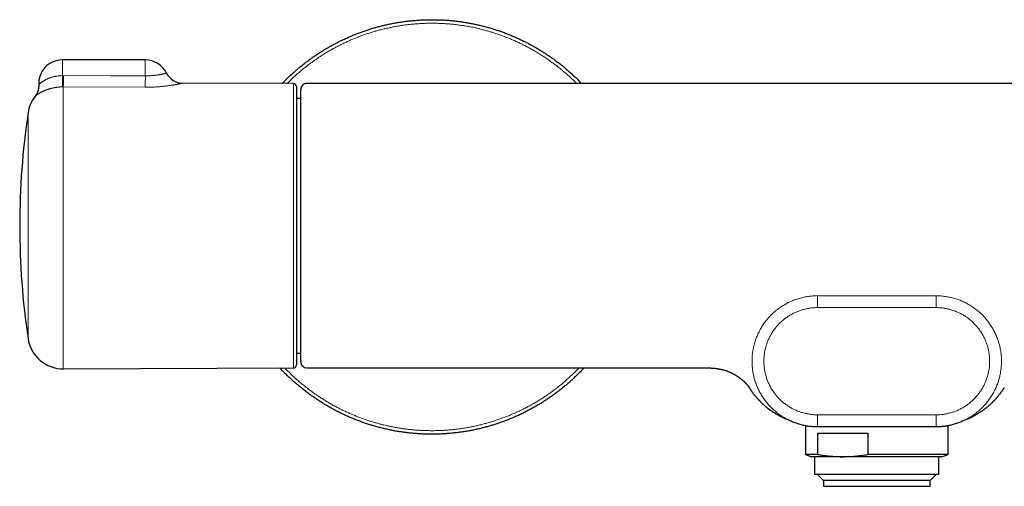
# Model space of a CAD drawing. Header units: millimetres. Extents: x 8 to 878, y 12 to 415.
# Tile 7 of 19: x 304 to 470, y 337 to 415. Entities that reach past the tile are written whole.
import ezdxf

# ---------------------------------------------------------------- set-up
doc = ezdxf.new("R2010")
doc.units = ezdxf.units.MM

msp = doc.modelspace()

# ---------------------------------------------------------------- linework, layer by layer
at = {"color": 7, "linetype": 'Continuous', "lineweight": 30}
for p, q in [((325.42, 408.65), (311.42, 408.65)), ((350.42, 404.66), (331.69, 404.74)), ((350.92, 404.16), (350.92, 357.15)), ((545.06, 404.67), (352.66, 404.67)), ((352.66, 404.67), (352.66, 404.67)), ((351.66, 402.17), (350.92, 402.17)), ((350.92, 359.14), (351.66, 359.14)), ((311.58, 356.48), (350.42, 356.65)), ((352.66, 356.64), (420.4, 356.64)), ((434.5, 347.63), (434.49, 347.63)), ((463.23, 347.63), (463.22, 347.63)), ((464.17, 348.04), (464.19, 348.05)), ((464.17, 348.03), (464.17, 348.04)), ((436.81, 346.92), (436.81, 342.04)), ((438.86, 346.73), (458.86, 346.73)), ((438.94, 345.65), (447.34, 345.65)), ((438.94, 342.04), (438.94, 345.65)), ((447.34, 345.65), (447.34, 342.04)), ((460.91, 342.04), (460.91, 346.93)), ((436.81, 342.04), (437.86, 341.65)), ((438.94, 342.04), (436.81, 342.04)), ((443.14, 341.65), (437.86, 341.65)), ((438.36, 341.65), (438.36, 338.65)), ((459.86, 341.65), (443.14, 341.65)), ((460.91, 342.04), (447.34, 342.04)), ((459.36, 338.65), (459.36, 341.65)), ((459.86, 341.65), (460.91, 342.04)), ((459.36, 338.65), (438.36, 338.65)), ((438.86, 338.65), (439.86, 337.65)), ((439.86, 337.65), (439.86, 336.65)), ((457.86, 337.65), (439.86, 337.65)), ((457.86, 337.65), (458.86, 338.65)), ((457.86, 336.65), (457.86, 337.65)), ((457.86, 336.65), (439.86, 336.65))]:
    msp.add_line(p, q, dxfattribs=at)
at = {"color": 252, "linetype": 'Continuous', "lineweight": 0}
for p, q in [((311.42, 406), (311.42, 408.65)), ((325.42, 405.96), (325.42, 408.65)), ((311.42, 406), (311.6, 406)), ((311.58, 404.1), (311.46, 404.1)), ((311.58, 404.1), (311.58, 356.48)), ((325.4, 404.04), (311.58, 404.1)), ((350.42, 356.65), (350.42, 404.66)), ((305.62, 361.6), (305.62, 399.71)), ((438.86, 368.83), (458.86, 368.83)), ((458.86, 366.83), (438.86, 366.83)), ((434.56, 347.6), (434.5, 347.63)), ((438.86, 348.73), (458.86, 348.73)), ((463.22, 347.63), (463.16, 347.6)), ((464.19, 348.05), (464.22, 348.06))]:
    msp.add_line(p, q, dxfattribs=at)
at = {"color": 252, "linetype": 'Continuous', "lineweight": 0, "flags": 128}
msp.add_lwpolyline([(311.6, 406), (319.6, 405.98), (325.42, 405.96)], dxfattribs=at)
at = {"color": 7, "linetype": 'Continuous', "lineweight": 30}
for centre, radius, start, end in [((311.42, 404.65), 4, 90, 182.7509), ((325.42, 404.65), 4, 26.1396, 90), ((331.7, 407.74), 3, 206.1387, 269.7343), ((350.42, 404.16), 0.5, 0, 89.75), ((352.66, 403.67), 1, 90, 180.0002), ((311.56, 398.83), 6, 142.3957, 171.5732), ((434.22, 380.65), 130, 171.5732, 188.4268), ((311.56, 362.48), 6, 188.4268, 270.25), ((352.66, 357.64), 1, 180, 270), ((350.42, 357.15), 0.5, 270.25, 360), ((327.49, 98.95), 270.72, 66.7193, 66.9411), ((574.02, 90.09), 280.36, 113.0627, 113.2768)]:
    msp.add_arc(centre, radius, start, end, dxfattribs=at)
at = {"color": 252, "linetype": 'Continuous', "lineweight": 0}
for centre, radius, start, end in [((438.94, 408.16), 127.54, 180.9682, 181.8215), ((-138.46, 408.16), 450.06, 359.4842, 359.7259), ((-142.67, 408.18), 468.1, 359.4929, 359.7287)]:
    msp.add_arc(centre, radius, start, end, dxfattribs=at)
at = {"color": 7, "linetype": 'Continuous', "lineweight": 30}
for points, knots in [([(348.51, 404.67), (348.66, 404.82), (348.97, 405.14), (349.45, 405.61), (349.94, 406.08), (350.44, 406.53), (350.95, 406.98), (351.47, 407.42), (351.99, 407.84), (352.53, 408.26), (353.07, 408.67), (353.62, 409.06), (354.17, 409.44), (354.72, 409.81), (355.28, 410.16), (355.87, 410.52), (356.47, 410.87), (357.1, 411.22), (357.73, 411.56), (358.38, 411.88), (359.02, 412.19), (359.67, 412.48), (360.3, 412.75), (360.93, 413.01), (361.56, 413.25), (362.2, 413.48), (362.84, 413.7), (363.48, 413.9), (364.13, 414.1), (364.79, 414.28), (365.44, 414.45), (366.1, 414.6), (366.75, 414.74), (367.41, 414.87), (368.06, 414.98), (368.74, 415.09), (369.43, 415.18), (370.14, 415.26), (370.86, 415.33), (371.58, 415.38), (372.29, 415.42), (373, 415.45), (373.69, 415.45), (374.37, 415.45), (375.04, 415.43), (375.72, 415.4), (376.4, 415.36), (377.07, 415.3), (377.74, 415.23), (378.42, 415.15), (379.09, 415.05), (379.75, 414.94), (380.41, 414.82), (381.06, 414.69), (381.71, 414.54), (382.38, 414.38), (383.05, 414.2), (383.74, 414.01), (384.43, 413.8), (385.11, 413.57), (385.79, 413.33), (386.45, 413.08), (387.09, 412.83), (387.71, 412.56), (388.33, 412.29), (388.95, 412), (389.55, 411.7), (390.16, 411.39), (390.75, 411.07), (391.34, 410.73), (391.92, 410.39), (392.5, 410.03), (393.06, 409.67), (393.61, 409.3), (394.15, 408.92), (394.71, 408.51), (395.26, 408.09), (395.83, 407.64), (396.38, 407.18), (396.92, 406.71), (397.46, 406.23), (397.97, 405.75), (398.47, 405.27), (398.82, 404.91), (399.01, 404.71), (399.05, 404.67)], [0, 0, 0, 0, 0.01157, 0.023565, 0.035561, 0.047557, 0.059552, 0.071548, 0.083543, 0.095539, 0.107535, 0.11953, 0.131312, 0.143093, 0.154874, 0.166656, 0.179378, 0.192101, 0.204824, 0.217546, 0.230269, 0.242991, 0.254987, 0.266983, 0.278978, 0.290974, 0.30297, 0.314965, 0.326961, 0.338956, 0.350952, 0.362948, 0.374729, 0.38651, 0.398292, 0.410073, 0.422796, 0.435518, 0.448241, 0.460964, 0.473686, 0.486409, 0.498404, 0.5104, 0.522396, 0.534391, 0.546387, 0.558383, 0.570378, 0.582374, 0.594369, 0.606365, 0.618146, 0.629928, 0.641709, 0.653491, 0.666213, 0.678936, 0.691658, 0.704381, 0.717104, 0.729826, 0.741822, 0.753817, 0.765813, 0.777809, 0.789804, 0.8018, 0.813796, 0.825791, 0.837787, 0.849782, 0.861564, 0.873345, 0.885127, 0.896908, 0.909631, 0.922353, 0.935076, 0.947798, 0.960521, 0.973244, 0.985239, 0.997235, 1, 1, 1, 1]), ([(307.42, 404.46), (307.42, 404.45), (307.42, 404.4), (307.43, 404.33), (307.42, 404.24), (307.42, 404.15), (307.42, 404.06), (307.41, 403.97), (307.39, 403.89), (307.38, 403.8), (307.36, 403.71), (307.35, 403.63), (307.32, 403.54), (307.3, 403.46), (307.27, 403.38), (307.25, 403.3), (307.22, 403.22), (307.19, 403.14), (307.15, 403.07), (307.12, 402.99), (307.08, 402.92), (307.04, 402.85), (307, 402.78), (306.96, 402.72), (306.92, 402.65), (306.88, 402.59), (306.84, 402.54), (306.81, 402.5), (306.8, 402.49)], [0, 0, 0, 0, 0.019621, 0.062346, 0.104928, 0.14736, 0.189633, 0.23174, 0.27367, 0.315413, 0.356956, 0.398286, 0.439387, 0.480241, 0.520828, 0.561125, 0.601105, 0.640738, 0.679987, 0.718811, 0.757158, 0.794969, 0.832173, 0.868683, 0.904393, 0.939171, 0.972852, 1, 1, 1, 1]), ([(351.66, 363.11), (351.66, 363.22), (351.66, 363.44), (351.66, 363.79), (351.66, 364.14), (351.66, 364.49), (351.66, 364.84), (351.66, 365.17), (351.66, 365.49), (351.66, 365.81), (351.66, 366.14), (351.66, 366.47), (351.66, 366.83), (351.66, 367.23), (351.66, 367.67), (351.66, 368.11), (351.66, 368.57), (351.66, 369.02), (351.66, 369.46), (351.66, 369.91), (351.66, 370.36), (351.66, 370.82), (351.66, 371.28), (351.66, 371.75), (351.66, 372.22), (351.66, 372.7), (351.66, 373.17), (351.66, 373.67), (351.66, 374.17), (351.66, 374.68), (351.66, 375.2), (351.66, 375.72), (351.66, 376.24), (351.66, 376.75), (351.66, 377.25), (351.66, 377.75), (351.66, 378.26), (351.66, 378.76), (351.66, 379.27), (351.66, 379.78), (351.66, 380.29), (351.66, 380.8), (351.66, 381.31), (351.66, 381.84), (351.66, 382.37), (351.66, 382.9), (351.66, 383.44), (351.66, 383.96), (351.66, 384.47), (351.66, 384.97), (351.66, 385.47), (351.66, 385.96), (351.66, 386.46), (351.66, 386.95), (351.66, 387.43), (351.66, 387.92), (351.66, 388.4), (351.66, 388.88), (351.66, 389.37), (351.66, 389.86), (351.66, 390.35), (351.66, 390.83), (351.66, 391.3), (351.66, 391.76), (351.66, 392.2), (351.66, 392.64), (351.66, 393.07), (351.66, 393.49), (351.66, 393.91), (351.66, 394.32), (351.66, 394.73), (351.66, 395.13), (351.66, 395.53), (351.66, 395.92), (351.66, 396.32), (351.66, 396.71), (351.66, 397.09), (351.66, 397.45), (351.66, 397.8), (351.66, 398.13), (351.66, 398.46), (351.66, 398.78), (351.66, 399.09), (351.66, 399.39), (351.66, 399.68), (351.66, 399.96), (351.66, 400.23), (351.66, 400.5), (351.66, 400.76), (351.66, 401.02), (351.66, 401.26), (351.66, 401.5), (351.66, 401.72), (351.66, 401.92), (351.66, 402.11), (351.66, 402.29), (351.66, 402.46), (351.66, 402.62), (351.66, 402.76), (351.66, 402.9), (351.66, 403.03), (351.66, 403.14), (351.66, 403.25), (351.66, 403.34), (351.66, 403.42), (351.66, 403.5), (351.66, 403.56), (351.66, 403.61), (351.66, 403.64), (351.66, 403.66), (351.66, 403.67), (351.66, 403.67), (351.66, 403.67)], [0, 0, 0, 0, 0.00906, 0.018123, 0.027187, 0.03625, 0.04531, 0.05292, 0.06053, 0.06814, 0.075632, 0.083125, 0.090617, 0.100141, 0.109669, 0.119197, 0.128725, 0.138249, 0.147308, 0.156371, 0.165436, 0.174499, 0.183558, 0.192618, 0.201681, 0.210745, 0.219808, 0.228867, 0.238395, 0.247926, 0.257459, 0.26699, 0.276518, 0.28558, 0.294646, 0.303713, 0.312778, 0.321841, 0.330903, 0.33997, 0.349037, 0.358103, 0.367166, 0.376697, 0.386231, 0.395767, 0.405302, 0.414832, 0.423886, 0.432943, 0.442001, 0.451058, 0.460111, 0.469165, 0.478222, 0.487281, 0.496338, 0.505392, 0.514909, 0.524431, 0.533953, 0.543475, 0.552992, 0.56205, 0.571111, 0.580173, 0.589234, 0.598292, 0.60735, 0.616412, 0.625474, 0.634536, 0.643594, 0.653113, 0.662636, 0.672161, 0.681684, 0.691204, 0.700279, 0.709358, 0.718438, 0.727517, 0.736592, 0.745667, 0.754746, 0.763825, 0.772904, 0.781979, 0.791519, 0.801063, 0.810609, 0.820153, 0.829694, 0.838783, 0.847877, 0.856971, 0.866064, 0.875154, 0.884243, 0.893337, 0.902431, 0.911524, 0.920614, 0.930176, 0.939742, 0.949309, 0.958875, 0.968437, 0.977947, 0.98746, 0.996973, 1, 1, 1, 1]), ([(351.66, 357.65), (351.66, 357.65), (351.66, 357.64), (351.66, 357.65), (351.66, 357.67), (351.66, 357.71), (351.66, 357.75), (351.66, 357.8), (351.66, 357.85), (351.66, 357.91), (351.66, 357.98), (351.66, 358.05), (351.66, 358.14), (351.66, 358.25), (351.66, 358.38), (351.66, 358.52), (351.66, 358.67), (351.66, 358.83), (351.66, 359), (351.66, 359.18), (351.66, 359.37), (351.66, 359.57), (351.66, 359.76), (351.66, 359.96), (351.66, 360.15), (351.66, 360.35), (351.66, 360.55), (351.66, 360.76), (351.66, 360.99), (351.66, 361.25), (351.66, 361.54), (351.66, 361.85), (351.66, 362.16), (351.66, 362.48), (351.66, 362.79), (351.66, 363.01), (351.66, 363.11)], [0, 0, 0, 0, 0.011931, 0.04334, 0.074752, 0.106161, 0.137559, 0.163929, 0.190302, 0.216672, 0.242643, 0.268616, 0.294586, 0.327588, 0.360604, 0.393624, 0.42664, 0.459642, 0.49104, 0.52245, 0.553864, 0.585274, 0.616673, 0.643045, 0.66942, 0.695793, 0.721761, 0.747732, 0.7737, 0.806704, 0.839722, 0.872743, 0.90576, 0.938763, 0.969382, 1, 1, 1, 1]), ([(399.44, 356.64), (399.32, 356.51), (399.04, 356.22), (398.6, 355.77), (398.12, 355.29), (397.63, 354.83), (397.13, 354.37), (396.62, 353.92), (396.1, 353.49), (395.58, 353.06), (395.04, 352.64), (394.5, 352.24), (393.95, 351.84), (393.4, 351.46), (392.85, 351.1), (392.29, 350.74), (391.7, 350.38), (391.1, 350.03), (390.47, 349.68), (389.83, 349.35), (389.19, 349.02), (388.54, 348.71), (387.9, 348.42), (387.27, 348.15), (386.64, 347.9), (386.01, 347.65), (385.37, 347.42), (384.73, 347.2), (384.08, 347), (383.43, 346.81), (382.78, 346.63), (382.13, 346.46), (381.47, 346.3), (380.82, 346.16), (380.16, 346.04), (379.51, 345.92), (378.83, 345.82), (378.14, 345.72), (377.42, 345.64), (376.71, 345.57), (375.99, 345.52), (375.28, 345.48), (374.57, 345.46), (373.88, 345.45), (373.2, 345.45), (372.53, 345.47), (371.85, 345.5), (371.17, 345.55), (370.5, 345.6), (369.82, 345.67), (369.15, 345.76), (368.48, 345.85), (367.82, 345.96), (367.16, 346.08), (366.51, 346.21), (365.86, 346.36), (365.19, 346.52), (364.52, 346.7), (363.82, 346.9), (363.14, 347.11), (362.46, 347.33), (361.78, 347.57), (361.12, 347.82), (360.48, 348.08), (359.85, 348.34), (359.24, 348.62), (358.62, 348.9), (358.01, 349.2), (357.41, 349.51), (356.82, 349.84), (356.23, 350.17), (355.64, 350.52), (355.07, 350.87), (354.51, 351.23), (353.96, 351.61), (353.41, 351.99), (352.86, 352.39), (352.3, 352.81), (351.74, 353.26), (351.19, 353.72), (350.64, 354.19), (350.11, 354.67), (349.6, 355.15), (349.1, 355.63), (348.63, 356.12), (348.3, 356.45), (348.14, 356.63), (348.13, 356.64)], [0, 0, 0, 0, 0.009262, 0.021024, 0.032785, 0.044547, 0.056308, 0.06807, 0.079831, 0.091593, 0.103354, 0.115116, 0.126878, 0.138429, 0.14998, 0.161532, 0.173083, 0.185558, 0.198032, 0.210506, 0.222981, 0.235455, 0.247929, 0.259691, 0.271452, 0.283214, 0.294975, 0.306737, 0.318498, 0.33026, 0.342021, 0.353783, 0.365544, 0.377096, 0.388647, 0.400199, 0.41175, 0.424225, 0.436699, 0.449173, 0.461648, 0.474122, 0.486596, 0.498358, 0.510119, 0.521881, 0.533642, 0.545404, 0.557165, 0.568927, 0.580688, 0.59245, 0.604211, 0.615763, 0.627314, 0.638866, 0.650417, 0.662892, 0.675366, 0.68784, 0.700315, 0.712789, 0.725263, 0.737025, 0.748786, 0.760548, 0.772309, 0.784071, 0.795832, 0.807594, 0.819355, 0.831117, 0.842878, 0.85443, 0.865981, 0.877533, 0.889084, 0.901559, 0.914033, 0.926507, 0.938982, 0.951456, 0.96393, 0.975692, 0.987453, 0.999215, 1, 1, 1, 1]), ([(420.4, 356.64), (420.49, 356.64), (420.67, 356.64), (420.92, 356.63), (421.17, 356.62), (421.41, 356.6), (421.63, 356.58), (421.85, 356.55), (422.06, 356.52), (422.25, 356.48), (422.45, 356.44), (422.66, 356.4), (422.86, 356.35), (423.05, 356.3), (423.23, 356.24), (423.4, 356.19), (423.57, 356.13), (423.73, 356.07), (423.88, 356.01), (424.03, 355.95), (424.16, 355.89), (424.28, 355.84), (424.4, 355.78), (424.52, 355.72), (424.65, 355.65), (424.78, 355.58), (424.91, 355.51), (425, 355.46), (425.07, 355.42), (425.11, 355.39), (425.16, 355.36), (425.21, 355.33), (425.27, 355.29), (425.32, 355.25), (425.37, 355.22), (425.41, 355.19), (425.43, 355.18), (425.45, 355.16), (425.47, 355.15), (425.49, 355.14), (425.52, 355.12), (425.56, 355.09), (425.6, 355.06), (425.66, 355.02), (425.71, 354.98), (425.77, 354.93), (425.83, 354.88), (425.9, 354.83), (425.97, 354.77), (426.05, 354.71), (426.13, 354.64), (426.2, 354.58), (426.26, 354.52), (426.33, 354.47), (426.38, 354.41), (426.44, 354.36), (426.5, 354.3), (426.56, 354.24), (426.63, 354.17), (426.69, 354.12), (426.73, 354.07), (426.76, 354.05), (426.78, 354.02), (426.8, 354), (426.82, 353.98), (426.84, 353.96), (426.85, 353.95), (426.86, 353.93), (426.87, 353.92), (426.89, 353.9), (426.91, 353.88), (426.93, 353.86), (426.95, 353.84), (426.97, 353.81), (427, 353.78), (427.02, 353.76), (427.04, 353.73), (427.05, 353.72), (427.06, 353.7), (427.07, 353.69), (427.08, 353.68), (427.09, 353.68), (427.09, 353.67), (427.1, 353.66), (427.11, 353.64), (427.13, 353.63), (427.14, 353.62), (427.15, 353.6), (427.16, 353.59), (427.17, 353.58), (427.18, 353.56), (427.2, 353.54), (427.21, 353.53), (427.21, 353.52), (427.22, 353.51), (427.23, 353.51), (427.23, 353.5), (427.24, 353.49), (427.24, 353.49), (427.25, 353.48), (427.25, 353.48), (427.25, 353.47), (427.26, 353.47), (427.26, 353.46), (427.26, 353.46), (427.26, 353.46), (427.26, 353.46), (427.26, 353.46)], [0, 0, 0, 0, 0.026223, 0.051456, 0.075738, 0.099103, 0.121585, 0.142833, 0.163285, 0.182964, 0.201893, 0.223478, 0.244059, 0.263665, 0.28232, 0.300045, 0.316858, 0.334177, 0.350446, 0.36568, 0.379889, 0.393137, 0.405812, 0.417989, 0.433929, 0.448946, 0.463047, 0.47624, 0.481356, 0.486643, 0.492332, 0.498424, 0.50492, 0.511822, 0.518783, 0.522931, 0.525833, 0.52761, 0.52966, 0.532532, 0.536146, 0.540503, 0.546361, 0.553186, 0.56097, 0.568964, 0.576718, 0.584233, 0.595558, 0.60629, 0.616429, 0.62696, 0.636764, 0.645843, 0.65443, 0.663602, 0.673523, 0.684218, 0.696878, 0.71053, 0.716172, 0.721754, 0.726721, 0.731044, 0.735349, 0.738742, 0.741774, 0.744939, 0.748237, 0.75167, 0.756318, 0.761818, 0.768275, 0.775698, 0.784084, 0.793412, 0.799723, 0.805305, 0.810153, 0.814264, 0.817637, 0.820281, 0.822907, 0.827551, 0.83309, 0.839521, 0.846222, 0.852747, 0.859097, 0.868951, 0.879552, 0.891008, 0.89769, 0.905009, 0.912966, 0.920909, 0.928315, 0.935186, 0.94169, 0.947928, 0.957269, 0.966482, 0.975637, 0.984293, 0.992294, 0.999821, 1, 1, 1, 1]), ([(427.14, 353.61), (427.15, 353.6), (427.18, 353.56), (427.22, 353.5), (427.26, 353.44), (427.3, 353.38), (427.32, 353.34), (427.33, 353.32)], [0, 0, 0, 0, 0.163331, 0.392013, 0.609526, 0.812235, 1, 1, 1, 1]), ([(427.33, 353.32), (427.35, 353.29), (427.39, 353.23), (427.44, 353.15), (427.5, 353.07), (427.55, 352.99), (427.6, 352.91), (427.66, 352.83), (427.71, 352.75), (427.77, 352.67), (427.81, 352.61), (427.84, 352.56), (427.87, 352.53), (427.9, 352.49), (427.93, 352.45), (427.98, 352.38), (428.06, 352.28), (428.15, 352.16), (428.25, 352.04), (428.33, 351.93), (428.41, 351.84), (428.47, 351.76), (428.54, 351.68), (428.61, 351.6), (428.68, 351.53), (428.74, 351.46), (428.79, 351.4), (428.84, 351.35), (428.88, 351.31), (428.91, 351.28), (428.93, 351.25), (428.95, 351.23), (428.96, 351.22), (428.97, 351.21), (428.98, 351.19), (429, 351.17), (429.03, 351.15), (429.05, 351.12), (429.08, 351.09), (429.12, 351.06), (429.16, 351.02), (429.21, 350.97), (429.26, 350.91), (429.34, 350.84), (429.43, 350.75), (429.53, 350.65), (429.63, 350.56), (429.73, 350.47), (429.83, 350.38), (429.93, 350.29), (430.03, 350.2), (430.13, 350.12), (430.22, 350.04), (430.33, 349.96), (430.44, 349.87), (430.54, 349.79), (430.62, 349.73), (430.66, 349.7), (430.7, 349.67), (430.74, 349.64), (430.76, 349.62), (430.78, 349.61), (430.8, 349.6), (430.81, 349.59), (430.84, 349.57), (430.87, 349.55), (430.91, 349.52), (430.96, 349.48), (431.01, 349.45), (431.06, 349.41), (431.15, 349.35), (431.28, 349.26), (431.45, 349.15), (431.61, 349.05), (431.77, 348.95), (431.92, 348.86), (432.08, 348.76), (432.24, 348.67), (432.4, 348.58), (432.56, 348.5), (432.72, 348.42), (432.87, 348.35), (432.99, 348.28), (433.1, 348.23), (433.19, 348.19), (433.27, 348.15), (433.35, 348.12), (433.41, 348.09), (433.47, 348.07), (433.51, 348.05), (433.53, 348.04), (433.53, 348.04)], [0, 0, 0, 0, 0.011053, 0.024004, 0.036078, 0.047755, 0.05906, 0.070006, 0.082532, 0.094432, 0.105134, 0.109797, 0.114962, 0.120867, 0.127521, 0.134927, 0.152478, 0.17068, 0.189595, 0.209397, 0.221187, 0.233374, 0.246003, 0.258991, 0.271196, 0.282274, 0.292143, 0.300058, 0.306829, 0.312403, 0.31674, 0.319798, 0.321569, 0.323019, 0.325506, 0.329054, 0.333288, 0.337825, 0.342679, 0.347868, 0.355584, 0.364112, 0.373541, 0.383718, 0.402035, 0.419443, 0.435791, 0.451236, 0.468609, 0.485058, 0.500757, 0.515952, 0.530819, 0.545385, 0.564769, 0.583713, 0.59105, 0.59825, 0.604639, 0.610083, 0.613195, 0.615899, 0.618197, 0.620478, 0.624021, 0.628917, 0.634759, 0.641778, 0.649599, 0.65735, 0.664997, 0.690123, 0.714227, 0.737443, 0.759879, 0.781623, 0.802741, 0.825962, 0.848451, 0.870402, 0.891658, 0.911665, 0.930295, 0.943267, 0.955291, 0.966281, 0.976174, 0.984921, 0.992445, 0.998664, 1, 1, 1, 1]), ([(464.2, 348.05), (464.2, 348.05), (464.2, 348.05), (464.21, 348.05), (464.22, 348.05), (464.23, 348.06), (464.26, 348.07), (464.29, 348.08), (464.33, 348.1), (464.38, 348.13), (464.45, 348.16), (464.53, 348.19), (464.62, 348.23), (464.72, 348.28), (464.85, 348.34), (464.99, 348.41), (465.14, 348.49), (465.31, 348.58), (465.48, 348.67), (465.66, 348.77), (465.84, 348.88), (466.02, 348.99), (466.2, 349.11), (466.39, 349.23), (466.53, 349.32), (466.63, 349.39), (466.68, 349.43), (466.73, 349.46), (466.78, 349.5), (466.82, 349.52), (466.85, 349.55), (466.87, 349.56), (466.89, 349.58), (466.91, 349.59), (466.94, 349.61), (466.97, 349.64), (467.02, 349.67), (467.07, 349.71), (467.14, 349.76), (467.23, 349.83), (467.35, 349.93), (467.48, 350.03), (467.63, 350.15), (467.78, 350.28), (467.93, 350.41), (468.08, 350.55), (468.24, 350.7), (468.37, 350.83), (468.47, 350.92), (468.53, 350.98), (468.58, 351.04), (468.63, 351.08), (468.66, 351.12), (468.69, 351.14), (468.71, 351.17), (468.72, 351.18), (468.74, 351.2), (468.75, 351.21), (468.77, 351.23), (468.79, 351.25), (468.82, 351.29), (468.86, 351.33), (468.91, 351.38), (468.96, 351.44), (469.02, 351.5), (469.08, 351.58), (469.15, 351.65), (469.22, 351.73), (469.28, 351.81), (469.38, 351.93), (469.51, 352.09), (469.64, 352.24), (469.72, 352.35), (469.76, 352.41), (469.8, 352.47), (469.85, 352.53), (469.88, 352.58), (469.92, 352.62), (469.94, 352.66), (469.96, 352.68), (469.97, 352.7), (469.99, 352.72), (470, 352.74), (470.01, 352.76), (470.03, 352.78), (470.08, 352.85), (470.14, 352.95), (470.22, 353.06), (470.28, 353.15), (470.32, 353.22), (470.36, 353.27), (470.38, 353.31), (470.38, 353.32)], [0, 0, 0, 0, 0.000491, 0.001372, 0.002338, 0.004057, 0.007727, 0.011633, 0.016112, 0.024164, 0.033478, 0.043988, 0.055608, 0.068246, 0.086189, 0.10555, 0.126186, 0.149128, 0.172753, 0.197261, 0.222726, 0.249171, 0.274841, 0.301602, 0.329628, 0.337264, 0.345002, 0.35282, 0.359878, 0.365752, 0.370359, 0.373805, 0.376088, 0.378085, 0.382603, 0.388279, 0.395132, 0.403064, 0.411277, 0.427839, 0.445029, 0.466634, 0.489407, 0.51321, 0.537542, 0.562663, 0.588845, 0.616183, 0.627404, 0.63772, 0.647119, 0.65577, 0.660854, 0.665672, 0.669591, 0.672246, 0.673669, 0.675588, 0.678779, 0.683207, 0.688826, 0.695597, 0.703467, 0.713234, 0.724153, 0.736141, 0.748808, 0.761248, 0.773437, 0.785409, 0.817486, 0.848887, 0.857792, 0.866669, 0.875523, 0.884318, 0.892229, 0.898948, 0.904487, 0.908016, 0.910823, 0.912941, 0.915345, 0.918499, 0.9224, 0.92705, 0.946915, 0.965821, 0.97536, 0.985197, 0.996563, 1, 1, 1, 1]), ([(434.5, 347.63), (434.61, 347.58), (434.84, 347.49), (435.19, 347.36), (435.54, 347.24), (435.9, 347.13), (436.26, 347.04), (436.62, 346.96), (436.99, 346.89), (437.36, 346.84), (437.73, 346.79), (438.11, 346.76), (438.48, 346.74), (438.73, 346.74), (438.86, 346.74)], [0, 0, 0, 0, 0.08132, 0.164696, 0.247819, 0.330805, 0.413765, 0.496811, 0.580091, 0.663696, 0.747559, 0.831609, 0.915778, 1, 1, 1, 1]), ([(458.86, 346.74), (458.99, 346.74), (459.24, 346.74), (459.61, 346.76), (459.98, 346.79), (460.35, 346.83), (460.72, 346.89), (461.09, 346.96), (461.45, 347.04), (461.81, 347.13), (462.17, 347.24), (462.53, 347.36), (462.88, 347.49), (463.11, 347.58), (463.22, 347.63)], [0, 0, 0, 0, 0.084104, 0.167767, 0.2511, 0.334211, 0.417207, 0.500193, 0.583273, 0.666562, 0.750178, 0.834182, 0.918269, 1, 1, 1, 1]), ([(438.94, 342.04), (439.06, 342.02), (439.33, 341.97), (439.77, 341.9), (440.25, 341.84), (440.73, 341.78), (441.21, 341.74), (441.69, 341.7), (442.17, 341.67), (442.66, 341.66), (442.98, 341.66), (443.14, 341.65)], [0, 0, 0, 0, 0.085698, 0.199668, 0.313637, 0.42772, 0.541803, 0.656276, 0.770749, 0.885375, 1, 1, 1, 1]), ([(443.14, 341.65), (443.31, 341.66), (443.66, 341.66), (444.19, 341.68), (444.72, 341.71), (445.24, 341.75), (445.77, 341.81), (446.29, 341.87), (446.82, 341.95), (447.17, 342.01), (447.34, 342.04)], [0, 0, 0, 0, 0.124543, 0.249087, 0.373829, 0.498571, 0.623852, 0.749135, 0.874567, 1, 1, 1, 1])]:
    msp.add_open_spline(points, degree=3, knots=knots, dxfattribs=at)
at = {"color": 252, "linetype": 'Continuous', "lineweight": 0}
for points, knots in [([(398.21, 404.67), (398.09, 404.8), (397.81, 405.08), (397.36, 405.51), (396.87, 405.96), (396.37, 406.4), (395.87, 406.83), (395.37, 407.24), (394.86, 407.65), (394.32, 408.05), (393.76, 408.46), (393.19, 408.86), (392.6, 409.26), (392, 409.64), (391.4, 410), (390.8, 410.35), (390.21, 410.68), (389.62, 410.99), (389.03, 411.3), (388.43, 411.58), (387.82, 411.86), (387.21, 412.13), (386.59, 412.38), (385.97, 412.62), (385.35, 412.85), (384.72, 413.07), (384.1, 413.27), (383.47, 413.46), (382.84, 413.64), (382.19, 413.81), (381.53, 413.97), (380.84, 414.13), (380.14, 414.26), (379.45, 414.39), (378.75, 414.5), (378.06, 414.59), (377.39, 414.67), (376.73, 414.73), (376.06, 414.78), (375.4, 414.82), (374.73, 414.84), (374.07, 414.85), (373.4, 414.85), (372.74, 414.84), (372.07, 414.81), (371.41, 414.77), (370.75, 414.72), (370.1, 414.66), (369.45, 414.58), (368.79, 414.49), (368.11, 414.38), (367.41, 414.26), (366.72, 414.12), (366.03, 413.97), (365.34, 413.8), (364.67, 413.63), (364.02, 413.44), (363.38, 413.25), (362.75, 413.04), (362.12, 412.82), (361.5, 412.59), (360.88, 412.34), (360.26, 412.09), (359.66, 411.82), (359.05, 411.54), (358.46, 411.25), (357.87, 410.95), (357.29, 410.65), (356.72, 410.33), (356.14, 409.99), (355.55, 409.63), (354.96, 409.25), (354.37, 408.86), (353.79, 408.45), (353.22, 408.04), (352.67, 407.62), (352.14, 407.19), (351.63, 406.77), (351.12, 406.34), (350.62, 405.89), (350.14, 405.44), (349.71, 405.03), (349.45, 404.77), (349.34, 404.66)], [0, 0, 0, 0, 0.0097685, 0.0220183, 0.0342682, 0.046518, 0.0585491, 0.0705802, 0.0826112, 0.0946423, 0.1076345, 0.1206268, 0.133619, 0.1466112, 0.1596034, 0.1725956, 0.1848454, 0.1970953, 0.2093451, 0.2215949, 0.2338447, 0.2460946, 0.2583444, 0.2705942, 0.282844, 0.2950939, 0.307125, 0.319156, 0.3311871, 0.3432182, 0.3562104, 0.3692026, 0.3821949, 0.3951871, 0.4081793, 0.4211715, 0.4334213, 0.4456711, 0.457921, 0.4701708, 0.4824206, 0.4946704, 0.5069203, 0.5191701, 0.5314199, 0.5436698, 0.5557008, 0.5677319, 0.579763, 0.5917941, 0.6047863, 0.6177785, 0.6307707, 0.643763, 0.6567552, 0.6697474, 0.6819972, 0.694247, 0.7064969, 0.7187467, 0.7309965, 0.7432463, 0.7554962, 0.767746, 0.7799958, 0.7922456, 0.8042767, 0.8163078, 0.8283389, 0.84037, 0.8533622, 0.8663544, 0.8793466, 0.8923388, 0.905331, 0.9183233, 0.9305731, 0.9428229, 0.9550727, 0.9673226, 0.9795724, 0.9918222, 1, 1, 1, 1]), ([(307.42, 404.46), (307.42, 404.46), (307.42, 404.46), (307.43, 404.47), (307.44, 404.48), (307.46, 404.5), (307.48, 404.52), (307.52, 404.55), (307.56, 404.59), (307.61, 404.64), (307.67, 404.69), (307.74, 404.75), (307.82, 404.81), (307.9, 404.88), (308, 404.94), (308.1, 405.01), (308.2, 405.08), (308.32, 405.15), (308.44, 405.22), (308.57, 405.29), (308.7, 405.36), (308.84, 405.43), (308.99, 405.5), (309.16, 405.57), (309.34, 405.63), (309.53, 405.7), (309.72, 405.76), (309.92, 405.81), (310.13, 405.86), (310.34, 405.9), (310.55, 405.93), (310.76, 405.96), (310.98, 405.98), (311.2, 406), (311.34, 406), (311.42, 406)], [0, 0, 0, 0, 0.006049, 0.032908, 0.05981, 0.086715, 0.113576, 0.140972, 0.168368, 0.198318, 0.22827, 0.258413, 0.288557, 0.318878, 0.3492, 0.379646, 0.409276, 0.438906, 0.468673, 0.49844, 0.528342, 0.558244, 0.588249, 0.622339, 0.656429, 0.690727, 0.725026, 0.759541, 0.794056, 0.828159, 0.862263, 0.896586, 0.930908, 0.965454, 1, 1, 1, 1]), ([(325.42, 405.96), (325.46, 405.96), (325.53, 405.96), (325.65, 405.97), (325.76, 405.97), (325.9, 405.97), (326.08, 405.98), (326.27, 405.99), (326.47, 406), (326.66, 406.01), (326.85, 406.03), (327.02, 406.05), (327.19, 406.07), (327.34, 406.09), (327.49, 406.11), (327.64, 406.13), (327.77, 406.16), (327.91, 406.18), (328.04, 406.2), (328.17, 406.23), (328.3, 406.25), (328.42, 406.28), (328.53, 406.3), (328.63, 406.33), (328.72, 406.35), (328.8, 406.36), (328.86, 406.38), (328.91, 406.39), (328.96, 406.4), (328.99, 406.41), (329, 406.42), (329.01, 406.42), (329.01, 406.42), (329.01, 406.42)], [0, 0, 0, 0, 0.019727, 0.039454, 0.059274, 0.079095, 0.113738, 0.148507, 0.1834, 0.218418, 0.25356, 0.288824, 0.320101, 0.351461, 0.382905, 0.41443, 0.446037, 0.477724, 0.509491, 0.546868, 0.584372, 0.622002, 0.659757, 0.697639, 0.735646, 0.77313, 0.810734, 0.848457, 0.8863, 0.924265, 0.962351, 0.999221, 1, 1, 1, 1]), ([(311.46, 404.1), (311.42, 404.1), (311.34, 404.1), (311.21, 404.1), (311.08, 404.09), (310.95, 404.08), (310.83, 404.07), (310.7, 404.06), (310.58, 404.04), (310.45, 404.03), (310.33, 404.01), (310.2, 403.99), (310.08, 403.97), (309.96, 403.94), (309.84, 403.92), (309.72, 403.89), (309.6, 403.87), (309.48, 403.84), (309.37, 403.81), (309.26, 403.77), (309.15, 403.74), (309.04, 403.71), (308.93, 403.67), (308.83, 403.64), (308.73, 403.6), (308.63, 403.56), (308.52, 403.52), (308.42, 403.48), (308.33, 403.44), (308.23, 403.39), (308.14, 403.35), (308.05, 403.31), (307.97, 403.27), (307.89, 403.22), (307.81, 403.18), (307.73, 403.14), (307.66, 403.1), (307.59, 403.06), (307.52, 403.01), (307.45, 402.97), (307.39, 402.93), (307.32, 402.89), (307.27, 402.85), (307.21, 402.81), (307.16, 402.77), (307.11, 402.74), (307.07, 402.71), (307.03, 402.68), (306.99, 402.65), (306.96, 402.62), (306.93, 402.6), (306.91, 402.57), (306.88, 402.56), (306.86, 402.54), (306.84, 402.52), (306.83, 402.51), (306.82, 402.5), (306.81, 402.49), (306.8, 402.49), (306.8, 402.49), (306.8, 402.49), (306.8, 402.49)], [0, 0, 0, 0, 0.0147988, 0.0296134, 0.0444837, 0.059354, 0.0742884, 0.0892228, 0.1042214, 0.1192201, 0.1342828, 0.1493456, 0.164464, 0.1795983, 0.1949799, 0.2103617, 0.2258074, 0.2412532, 0.2567615, 0.2722698, 0.287839, 0.3034082, 0.3190362, 0.3346642, 0.3503489, 0.3660336, 0.3829097, 0.3997859, 0.4167259, 0.4336659, 0.4506663, 0.4676669, 0.4847246, 0.5017824, 0.5188942, 0.5360061, 0.5531689, 0.5703318, 0.5894018, 0.6084718, 0.6276032, 0.6467346, 0.6659238, 0.6851131, 0.7043569, 0.7236009, 0.7428967, 0.7621926, 0.7815381, 0.8008837, 0.8199882, 0.8390928, 0.8582418, 0.8773908, 0.8965833, 0.9157759, 0.9350114, 0.9542469, 0.9735197, 0.9928032, 1, 1, 1, 1]), ([(331.69, 404.74), (331.69, 404.74), (331.69, 404.74), (331.68, 404.74), (331.67, 404.73), (331.65, 404.73), (331.62, 404.72), (331.6, 404.72), (331.56, 404.71), (331.52, 404.7), (331.48, 404.69), (331.43, 404.68), (331.37, 404.67), (331.32, 404.66), (331.25, 404.64), (331.18, 404.63), (331.11, 404.61), (331.03, 404.6), (330.94, 404.58), (330.85, 404.56), (330.76, 404.54), (330.66, 404.52), (330.56, 404.5), (330.45, 404.48), (330.34, 404.46), (330.22, 404.44), (330.1, 404.42), (329.96, 404.4), (329.79, 404.37), (329.59, 404.34), (329.38, 404.31), (329.16, 404.28), (328.94, 404.25), (328.71, 404.22), (328.47, 404.2), (328.23, 404.17), (327.99, 404.15), (327.74, 404.13), (327.5, 404.11), (327.24, 404.09), (326.99, 404.08), (326.73, 404.06), (326.47, 404.05), (326.21, 404.05), (325.94, 404.04), (325.67, 404.04), (325.49, 404.04), (325.4, 404.04)], [0, 0, 0, 0, 0.0141921, 0.0355158, 0.0533312, 0.0711466, 0.089032, 0.1069174, 0.1248291, 0.1427407, 0.1607222, 0.1787037, 0.1967102, 0.2147168, 0.2327922, 0.2508676, 0.2691081, 0.2873659, 0.3056841, 0.3240024, 0.3423888, 0.3607753, 0.3792295, 0.3976837, 0.4162044, 0.4347251, 0.4533036, 0.4718983, 0.4997379, 0.5276346, 0.5555842, 0.5835951, 0.611658, 0.6397814, 0.667956, 0.6961853, 0.7235146, 0.7508926, 0.778316, 0.8057923, 0.8333137, 0.8608881, 0.8885077, 0.9161758, 0.9440707, 0.9720121, 1, 1, 1, 1]), ([(434.49, 347.63), (434.41, 347.67), (434.21, 347.76), (433.88, 347.91), (433.52, 348.1), (433.17, 348.3), (432.83, 348.52), (432.5, 348.74), (432.19, 348.97), (431.89, 349.2), (431.6, 349.45), (431.31, 349.71), (431.03, 349.98), (430.75, 350.27), (430.48, 350.57), (430.23, 350.88), (429.98, 351.2), (429.75, 351.53), (429.53, 351.86), (429.33, 352.19), (429.14, 352.52), (428.96, 352.86), (428.8, 353.21), (428.64, 353.57), (428.5, 353.94), (428.36, 354.32), (428.24, 354.71), (428.14, 355.1), (428.05, 355.49), (427.97, 355.88), (427.91, 356.26), (427.87, 356.65), (427.83, 357.03), (427.81, 357.41), (427.81, 357.8), (427.81, 358.19), (427.84, 358.6), (427.87, 359), (427.93, 359.4), (427.99, 359.8), (428.07, 360.19), (428.16, 360.57), (428.27, 360.94), (428.38, 361.3), (428.51, 361.66), (428.65, 362.02), (428.81, 362.39), (428.99, 362.75), (429.18, 363.11), (429.38, 363.46), (429.59, 363.81), (429.82, 364.13), (430.05, 364.45), (430.28, 364.75), (430.53, 365.04), (430.78, 365.32), (431.05, 365.6), (431.34, 365.88), (431.64, 366.15), (431.95, 366.41), (432.27, 366.66), (432.6, 366.89), (432.93, 367.11), (433.27, 367.31), (433.6, 367.5), (433.93, 367.67), (434.28, 367.84), (434.64, 367.99), (435.01, 368.14), (435.39, 368.27), (435.78, 368.39), (436.17, 368.5), (436.56, 368.59), (436.95, 368.67), (437.34, 368.73), (437.71, 368.77), (438.09, 368.81), (438.48, 368.83), (438.73, 368.83), (438.86, 368.83)], [0, 0, 0, 0, 0.008597, 0.022111, 0.035568, 0.048956, 0.062303, 0.075631, 0.088201, 0.100789, 0.11341, 0.126079, 0.138812, 0.152312, 0.165739, 0.179114, 0.192456, 0.205784, 0.219116, 0.231711, 0.24435, 0.257048, 0.269777, 0.282483, 0.295895, 0.30926, 0.322599, 0.335931, 0.349276, 0.362661, 0.375337, 0.388044, 0.400738, 0.413388, 0.426012, 0.439375, 0.452716, 0.466057, 0.479418, 0.49282, 0.506277, 0.518978, 0.531646, 0.544264, 0.556863, 0.569456, 0.582809, 0.596168, 0.609556, 0.623005, 0.636475, 0.64991, 0.662532, 0.675124, 0.687702, 0.700282, 0.712879, 0.726264, 0.739683, 0.753152, 0.766615, 0.780033, 0.793395, 0.80597, 0.818541, 0.831122, 0.843729, 0.856378, 0.869855, 0.883351, 0.896798, 0.910181, 0.923522, 0.936845, 0.949407, 0.961986, 0.9746, 0.987265, 1, 1, 1, 1]), ([(438.86, 368.83), (438.86, 368.83), (438.86, 368.82), (438.86, 368.79), (438.86, 368.76), (438.86, 368.72), (438.86, 368.67), (438.86, 368.62), (438.86, 368.56), (438.86, 368.5), (438.86, 368.43), (438.86, 368.36), (438.86, 368.28), (438.86, 368.19), (438.86, 368.1), (438.86, 368), (438.86, 367.9), (438.86, 367.78), (438.86, 367.66), (438.86, 367.52), (438.86, 367.36), (438.86, 367.19), (438.86, 367.01), (438.86, 366.89), (438.86, 366.83)], [0, 0, 0, 0, 0.059325, 0.115941, 0.170037, 0.221826, 0.271553, 0.311618, 0.35062, 0.388749, 0.42621, 0.463219, 0.5, 0.536781, 0.57379, 0.611251, 0.64938, 0.688382, 0.728447, 0.778174, 0.829963, 0.884059, 0.940675, 1, 1, 1, 1]), ([(458.86, 366.83), (458.86, 366.89), (458.86, 367.01), (458.86, 367.19), (458.86, 367.36), (458.86, 367.52), (458.86, 367.66), (458.86, 367.78), (458.86, 367.9), (458.86, 368), (458.86, 368.1), (458.86, 368.19), (458.86, 368.28), (458.86, 368.36), (458.86, 368.43), (458.86, 368.5), (458.86, 368.56), (458.86, 368.62), (458.86, 368.67), (458.86, 368.72), (458.86, 368.76), (458.86, 368.79), (458.86, 368.82), (458.86, 368.83), (458.86, 368.83)], [0, 0, 0, 0, 0.0593249, 0.1159415, 0.1700371, 0.2218261, 0.2715531, 0.3116185, 0.3506198, 0.3887486, 0.4262097, 0.4632188, 0.5, 0.5367812, 0.5737903, 0.6112514, 0.6493802, 0.6883815, 0.7284469, 0.7781739, 0.8299629, 0.8840585, 0.9406751, 1, 1, 1, 1]), ([(458.86, 368.83), (459, 368.83), (459.27, 368.83), (459.68, 368.8), (460.08, 368.76), (460.49, 368.71), (460.89, 368.64), (461.27, 368.56), (461.65, 368.47), (462.02, 368.37), (462.38, 368.26), (462.74, 368.13), (463.1, 367.99), (463.47, 367.83), (463.83, 367.65), (464.19, 367.46), (464.55, 367.26), (464.89, 367.04), (465.21, 366.82), (465.53, 366.59), (465.83, 366.36), (466.12, 366.11), (466.4, 365.86), (466.69, 365.58), (466.96, 365.3), (467.23, 364.99), (467.49, 364.68), (467.74, 364.36), (467.97, 364.04), (468.19, 363.71), (468.39, 363.37), (468.58, 363.04), (468.76, 362.7), (468.92, 362.35), (469.08, 361.99), (469.22, 361.62), (469.36, 361.24), (469.48, 360.86), (469.58, 360.47), (469.67, 360.08), (469.75, 359.69), (469.81, 359.3), (469.85, 358.92), (469.89, 358.54), (469.91, 358.15), (469.91, 357.77), (469.91, 357.37), (469.88, 356.97), (469.85, 356.56), (469.79, 356.16), (469.73, 355.76), (469.65, 355.37), (469.56, 354.99), (469.45, 354.62), (469.34, 354.26), (469.21, 353.9), (469.07, 353.54), (468.91, 353.18), (468.73, 352.81), (468.54, 352.46), (468.34, 352.1), (468.13, 351.76), (467.9, 351.43), (467.67, 351.11), (467.44, 350.81), (467.19, 350.52), (466.94, 350.24), (466.67, 349.96), (466.38, 349.68), (466.08, 349.41), (465.77, 349.15), (465.45, 348.91), (465.12, 348.67), (464.79, 348.45), (464.45, 348.25), (464.12, 348.06), (463.79, 347.89), (463.49, 347.74), (463.3, 347.66), (463.23, 347.63)], [0, 0, 0, 0, 0.0135328, 0.0270536, 0.0405503, 0.0540101, 0.0674196, 0.0807733, 0.0933389, 0.1058996, 0.1184731, 0.1310778, 0.1437317, 0.1572222, 0.1707333, 0.1841865, 0.1975719, 0.2109159, 0.2242408, 0.2368079, 0.2493934, 0.2620119, 0.2746786, 0.2874086, 0.3009063, 0.3143316, 0.3277042, 0.3410438, 0.3543692, 0.3676996, 0.3802934, 0.3929302, 0.4056263, 0.4183547, 0.4310586, 0.4444693, 0.4578333, 0.471171, 0.4845022, 0.4978465, 0.5112306, 0.5239064, 0.5366127, 0.5493063, 0.5619567, 0.5745805, 0.5879436, 0.6012849, 0.6146257, 0.6279872, 0.6413905, 0.6548481, 0.6675493, 0.6802187, 0.6928376, 0.7054375, 0.7180317, 0.7313865, 0.7447468, 0.7581364, 0.7715874, 0.7850592, 0.7984966, 0.8111203, 0.8237145, 0.8362948, 0.848877, 0.8614766, 0.8748641, 0.8882854, 0.9017577, 0.9152236, 0.9286443, 0.942009, 0.9545872, 0.9671605, 0.9797445, 0.9923548, 1, 1, 1, 1]), ([(438.86, 366.83), (438.75, 366.83), (438.53, 366.83), (438.2, 366.81), (437.87, 366.78), (437.54, 366.74), (437.21, 366.68), (436.89, 366.62), (436.58, 366.54), (436.28, 366.46), (435.98, 366.36), (435.68, 366.26), (435.39, 366.14), (435.09, 366.01), (434.79, 365.87), (434.5, 365.72), (434.21, 365.55), (433.93, 365.38), (433.66, 365.19), (433.4, 365.01), (433.16, 364.81), (432.92, 364.61), (432.68, 364.4), (432.45, 364.18), (432.23, 363.95), (432.01, 363.7), (431.8, 363.45), (431.59, 363.18), (431.4, 362.91), (431.22, 362.64), (431.05, 362.37), (430.9, 362.1), (430.76, 361.82), (430.62, 361.54), (430.49, 361.24), (430.38, 360.94), (430.27, 360.63), (430.17, 360.31), (430.08, 359.99), (430, 359.67), (429.94, 359.35), (429.89, 359.03), (429.86, 358.72), (429.83, 358.41), (429.81, 358.1), (429.81, 357.78), (429.81, 357.46), (429.83, 357.13), (429.86, 356.8), (429.9, 356.47), (429.96, 356.14), (430.02, 355.82), (430.1, 355.51), (430.18, 355.21), (430.27, 354.91), (430.38, 354.62), (430.49, 354.32), (430.62, 354.02), (430.77, 353.72), (430.92, 353.43), (431.09, 353.14), (431.26, 352.86), (431.45, 352.59), (431.63, 352.33), (431.83, 352.08), (432.03, 351.84), (432.24, 351.61), (432.46, 351.38), (432.69, 351.16), (432.94, 350.93), (433.19, 350.72), (433.45, 350.52), (433.73, 350.33), (434, 350.15), (434.27, 349.98), (434.54, 349.82), (434.82, 349.68), (435.1, 349.55), (435.4, 349.42), (435.7, 349.3), (436.01, 349.19), (436.32, 349.09), (436.64, 349), (436.97, 348.93), (437.29, 348.87), (437.61, 348.82), (437.92, 348.78), (438.23, 348.75), (438.55, 348.73), (438.75, 348.73), (438.86, 348.73)], [0, 0, 0, 0, 0.011646, 0.02328, 0.034917, 0.046573, 0.058263, 0.069996, 0.081034, 0.092047, 0.103049, 0.114053, 0.125072, 0.13668, 0.14828, 0.159886, 0.171515, 0.183182, 0.194908, 0.205947, 0.216963, 0.22797, 0.238981, 0.250008, 0.261625, 0.273232, 0.284845, 0.296481, 0.308154, 0.319871, 0.330894, 0.341893, 0.352881, 0.36387, 0.374875, 0.386528, 0.398172, 0.409823, 0.421496, 0.433207, 0.444915, 0.455904, 0.466868, 0.47782, 0.488774, 0.499743, 0.51142, 0.523087, 0.53476, 0.546455, 0.558186, 0.569897, 0.580878, 0.591834, 0.602777, 0.613721, 0.624678, 0.636354, 0.648019, 0.65969, 0.671381, 0.683109, 0.694835, 0.705841, 0.716821, 0.72779, 0.738759, 0.749742, 0.761392, 0.77303, 0.784671, 0.796331, 0.808026, 0.819763, 0.830803, 0.841817, 0.852817, 0.863818, 0.874832, 0.886447, 0.898051, 0.90966, 0.92129, 0.932956, 0.944711, 0.955794, 0.96685, 0.977894, 0.98894, 1, 1, 1, 1]), ([(458.86, 348.73), (458.97, 348.73), (459.19, 348.73), (459.52, 348.75), (459.85, 348.78), (460.18, 348.83), (460.51, 348.88), (460.83, 348.95), (461.14, 349.02), (461.44, 349.11), (461.74, 349.2), (462.03, 349.3), (462.33, 349.42), (462.63, 349.55), (462.93, 349.69), (463.22, 349.85), (463.51, 350.01), (463.79, 350.19), (464.06, 350.37), (464.32, 350.56), (464.56, 350.75), (464.8, 350.95), (465.04, 351.16), (465.27, 351.38), (465.49, 351.62), (465.71, 351.86), (465.92, 352.12), (466.12, 352.38), (466.32, 352.65), (466.5, 352.92), (466.66, 353.2), (466.82, 353.47), (466.96, 353.75), (467.1, 354.03), (467.23, 354.32), (467.34, 354.62), (467.45, 354.94), (467.55, 355.25), (467.64, 355.57), (467.71, 355.9), (467.78, 356.22), (467.83, 356.53), (467.86, 356.84), (467.89, 357.15), (467.91, 357.46), (467.91, 357.78), (467.91, 358.11), (467.89, 358.44), (467.86, 358.77), (467.82, 359.1), (467.76, 359.43), (467.7, 359.75), (467.62, 360.06), (467.54, 360.36), (467.45, 360.65), (467.34, 360.95), (467.22, 361.24), (467.1, 361.54), (466.95, 361.84), (466.8, 362.14), (466.63, 362.42), (466.46, 362.71), (466.27, 362.98), (466.08, 363.24), (465.89, 363.48), (465.69, 363.72), (465.48, 363.95), (465.26, 364.18), (465.03, 364.41), (464.78, 364.63), (464.53, 364.84), (464.26, 365.04), (463.99, 365.24), (463.72, 365.42), (463.45, 365.59), (463.18, 365.74), (462.9, 365.88), (462.62, 366.02), (462.32, 366.15), (462.02, 366.26), (461.71, 366.37), (461.39, 366.47), (461.08, 366.56), (460.75, 366.63), (460.43, 366.7), (460.11, 366.75), (459.8, 366.79), (459.49, 366.81), (459.17, 366.83), (458.96, 366.83), (458.86, 366.83)], [0, 0, 0, 0, 0.011646, 0.02328, 0.034917, 0.046573, 0.058263, 0.069996, 0.081034, 0.092047, 0.103049, 0.114053, 0.125072, 0.13668, 0.14828, 0.159886, 0.171515, 0.183182, 0.194908, 0.205947, 0.216964, 0.22797, 0.238981, 0.250008, 0.261625, 0.273232, 0.284845, 0.296481, 0.308154, 0.319871, 0.330894, 0.341893, 0.352881, 0.36387, 0.374875, 0.386528, 0.398172, 0.409823, 0.421496, 0.433207, 0.444915, 0.455904, 0.466868, 0.47782, 0.488774, 0.499743, 0.51142, 0.523087, 0.53476, 0.546455, 0.558187, 0.569897, 0.580878, 0.591834, 0.602777, 0.613721, 0.624678, 0.636354, 0.648019, 0.65969, 0.671381, 0.683109, 0.694835, 0.705841, 0.716821, 0.72779, 0.738759, 0.749742, 0.761392, 0.77303, 0.784671, 0.796331, 0.808026, 0.819763, 0.830803, 0.841816, 0.852817, 0.863818, 0.874832, 0.886447, 0.898051, 0.90966, 0.92129, 0.932956, 0.944711, 0.955794, 0.96685, 0.977894, 0.98894, 1, 1, 1, 1]), ([(348.95, 356.65), (349.05, 356.54), (349.31, 356.27), (349.73, 355.85), (350.21, 355.39), (350.7, 354.94), (351.19, 354.5), (351.69, 354.08), (352.2, 353.66), (352.71, 353.26), (353.25, 352.85), (353.8, 352.44), (354.38, 352.04), (354.97, 351.65), (355.57, 351.27), (356.17, 350.9), (356.77, 350.55), (357.36, 350.22), (357.95, 349.91), (358.54, 349.61), (359.14, 349.32), (359.75, 349.04), (360.36, 348.78), (360.97, 348.52), (361.59, 348.28), (362.22, 348.05), (362.84, 347.83), (363.47, 347.63), (364.1, 347.44), (364.72, 347.26), (365.37, 347.09), (366.04, 346.93), (366.73, 346.78), (367.43, 346.64), (368.12, 346.52), (368.82, 346.41), (369.5, 346.31), (370.18, 346.24), (370.84, 346.17), (371.51, 346.12), (372.17, 346.09), (372.84, 346.06), (373.5, 346.05), (374.17, 346.05), (374.83, 346.06), (375.5, 346.09), (376.16, 346.13), (376.82, 346.18), (377.47, 346.25), (378.12, 346.32), (378.78, 346.41), (379.46, 346.52), (380.16, 346.64), (380.85, 346.78), (381.54, 346.93), (382.22, 347.1), (382.89, 347.28), (383.55, 347.46), (384.18, 347.66), (384.82, 347.86), (385.45, 348.08), (386.07, 348.32), (386.69, 348.56), (387.3, 348.82), (387.91, 349.08), (388.52, 349.36), (389.11, 349.65), (389.7, 349.95), (390.28, 350.26), (390.85, 350.58), (391.43, 350.92), (392.01, 351.27), (392.61, 351.65), (393.2, 352.05), (393.78, 352.45), (394.35, 352.87), (394.9, 353.29), (395.43, 353.71), (395.94, 354.13), (396.45, 354.57), (396.94, 355.01), (397.43, 355.46), (397.91, 355.93), (398.31, 356.32), (398.54, 356.56), (398.62, 356.64)], [0, 0, 0, 0, 0.00801, 0.020008, 0.032006, 0.044004, 0.056001, 0.067785, 0.079569, 0.091352, 0.103136, 0.115861, 0.128586, 0.141311, 0.154035, 0.16676, 0.179485, 0.191483, 0.203481, 0.215479, 0.227477, 0.239474, 0.251472, 0.26347, 0.275468, 0.287466, 0.299463, 0.311247, 0.323031, 0.334814, 0.346598, 0.359323, 0.372048, 0.384773, 0.397497, 0.410222, 0.422947, 0.434945, 0.446943, 0.458941, 0.470939, 0.482936, 0.494934, 0.506932, 0.51893, 0.530928, 0.542925, 0.554709, 0.566493, 0.578276, 0.59006, 0.602785, 0.61551, 0.628235, 0.64096, 0.653684, 0.666409, 0.678407, 0.690405, 0.702403, 0.714401, 0.726398, 0.738396, 0.750394, 0.762392, 0.77439, 0.786388, 0.798171, 0.809955, 0.821738, 0.833522, 0.846247, 0.858972, 0.871697, 0.884422, 0.897146, 0.909871, 0.921869, 0.933867, 0.945865, 0.957863, 0.96986, 0.981858, 0.993856, 1, 1, 1, 1]), ([(438.86, 346.73), (438.86, 346.73), (438.86, 346.73), (438.86, 346.75), (438.86, 346.77), (438.86, 346.81), (438.86, 346.85), (438.86, 346.9), (438.86, 346.95), (438.86, 347.01), (438.86, 347.07), (438.86, 347.15), (438.86, 347.23), (438.86, 347.32), (438.86, 347.41), (438.86, 347.51), (438.86, 347.62), (438.86, 347.73), (438.86, 347.86), (438.86, 348.01), (438.86, 348.18), (438.86, 348.35), (438.86, 348.54), (438.86, 348.67), (438.86, 348.73)], [0, 0, 0, 0, 0.060131, 0.11734, 0.171819, 0.223794, 0.27352, 0.313456, 0.352224, 0.390033, 0.427105, 0.463679, 0.5, 0.536321, 0.572895, 0.609967, 0.647776, 0.686544, 0.72648, 0.776206, 0.828181, 0.88266, 0.939869, 1, 1, 1, 1]), ([(458.86, 348.73), (458.86, 348.67), (458.86, 348.54), (458.86, 348.35), (458.86, 348.18), (458.86, 348.01), (458.86, 347.86), (458.86, 347.73), (458.86, 347.62), (458.86, 347.51), (458.86, 347.41), (458.86, 347.32), (458.86, 347.23), (458.86, 347.15), (458.86, 347.07), (458.86, 347.01), (458.86, 346.95), (458.86, 346.9), (458.86, 346.85), (458.86, 346.81), (458.86, 346.77), (458.86, 346.75), (458.86, 346.73), (458.86, 346.73), (458.86, 346.73)], [0, 0, 0, 0, 0.060131, 0.11734, 0.171819, 0.223794, 0.27352, 0.313456, 0.352224, 0.390033, 0.427105, 0.463679, 0.5, 0.536321, 0.572895, 0.609967, 0.647776, 0.686544, 0.72648, 0.776206, 0.828181, 0.88266, 0.939869, 1, 1, 1, 1]), ([(438.86, 346.73), (438.72, 346.73), (438.45, 346.74), (438.04, 346.76), (437.64, 346.8), (437.23, 346.85), (436.89, 346.91), (436.69, 346.95), (436.62, 346.96)], [0, 0, 0, 0, 0.1814147, 0.3626695, 0.5435997, 0.7240337, 0.9037948, 1, 1, 1, 1]), ([(461.44, 347.04), (461.34, 347.02), (461.12, 346.96), (460.77, 346.9), (460.38, 346.84), (460.01, 346.79), (459.63, 346.76), (459.24, 346.74), (458.99, 346.73), (458.86, 346.73)], [0, 0, 0, 0, 0.111446, 0.266231, 0.41218, 0.558332, 0.704884, 0.852039, 1, 1, 1, 1])]:
    msp.add_open_spline(points, degree=3, knots=knots, dxfattribs=at)

doc.saveas('drawing.dxf')
